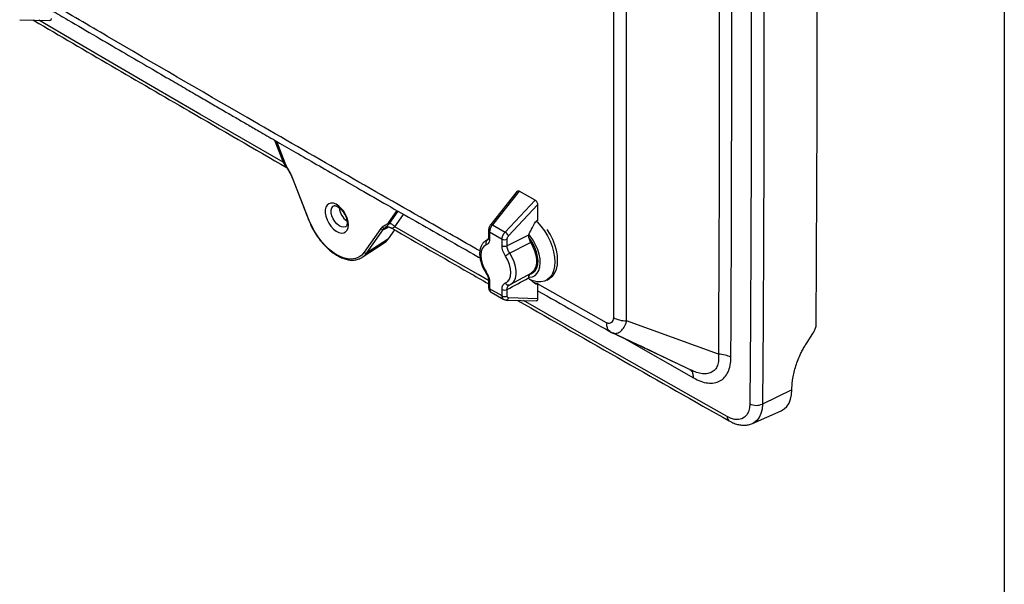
# Model space of a CAD drawing. Header units: inches. Extents: x 2 to 86, y 2 to 66.
# Tile 32 of 36: x 70.2 to 86, y 40.8 to 49.9. Entities that reach past the tile are written whole.
import ezdxf

# ---------------------------------------------------------------- set-up
doc = ezdxf.new("R2010")
doc.units = ezdxf.units.IN
doc.header["$LTSCALE"] = 8
doc.header["$MEASUREMENT"] = 0
doc.layers.add('TEXT', color=140, linetype='Continuous', lineweight=25)

msp = doc.modelspace()

# ---------------------------------------------------------------- linework, layer by layer
for p, q in [((70.247, 49.878), (70.727, 49.864)), ((74.322, 47.951), (74.46, 47.595)), ((74.351, 47.934), (74.488, 47.582)), ((74.495, 47.581), (74.359, 47.93)), ((74.585, 47.399), (74.607, 47.349)), ((74.607, 47.349), (74.873, 46.664)), ((74.88, 46.663), (74.614, 47.347)), ((78.207, 47.131), (77.783, 46.598)), ((78.24, 47.134), (77.81, 46.594)), ((78.493, 46.988), (78.24, 47.134)), ((78.012, 46.477), (78.493, 46.988)), ((76.282, 46.823), (76.145, 46.628)), ((76.165, 46.615), (76.303, 46.811)), ((78.07, 46.419), (78.533, 46.912)), ((78.533, 46.912), (78.533, 46.662)), ((76.25, 46.562), (76.39, 46.761)), ((76.025, 46.533), (75.76, 46.155)), ((75.8, 46.145), (76.066, 46.523)), ((76.138, 46.552), (76.143, 46.555)), ((76.15, 46.372), (76.248, 46.512)), ((76.17, 46.552), (76.198, 46.541)), ((77.748, 46.504), (77.748, 46.4)), ((77.766, 46.48), (77.766, 46.376)), ((77.766, 46.48), (77.965, 46.365)), ((77.81, 46.594), (78.012, 46.477)), ((76.15, 46.372), (75.8, 46.145)), ((77.725, 46.348), (77.702, 46.337)), ((77.739, 46.36), (77.703, 46.338)), ((77.737, 46.356), (77.725, 46.348)), ((77.725, 46.348), (77.737, 46.356)), ((77.965, 46.261), (77.965, 46.365)), ((78.046, 46.26), (78.046, 46.364)), ((78.386, 46.431), (78.386, 46.426)), ((75.728, 46.074), (76.079, 46.303)), ((75.728, 46.074), (75.738, 46.081)), ((78.434, 45.824), (78.502, 45.865)), ((77.748, 45.699), (77.748, 45.595)), ((78.104, 45.642), (78.429, 45.821)), ((78.386, 45.743), (78.386, 45.738)), ((78.679, 45.71), (78.723, 45.736)), ((77.766, 45.674), (77.766, 45.571)), ((77.965, 45.456), (77.766, 45.571)), ((77.965, 45.456), (77.965, 45.559)), ((78.046, 45.454), (78.046, 45.558)), ((78.076, 45.629), (78.078, 45.631)), ((78.083, 45.632), (78.098, 45.64)), ((78.1, 45.64), (78.104, 45.642)), ((78.533, 45.66), (78.533, 45.41)), ((79.634, 45.025), (78.533, 45.65)), ((77.789, 45.517), (77.991, 45.401)), ((78.029, 45.39), (78.509, 45.375)), ((78.533, 45.41), (78.07, 45.424)), ((81.425, 44.524), (79.958, 45.056)), ((79.695, 44.883), (79.714, 44.872)), ((80.911, 44.307), (79.714, 44.872)), ((79.924, 44.773), (81.028, 44.143)), ((82.602, 43.952), (82.131, 43.724)), ((82.602, 43.952), (82.602, 43.954)), ((81.972, 43.415), (82.431, 43.618))]:
    msp.add_line(p, q)
at = {"flags": 128}
for points in [[(81.928, 54.316), (81.938, 52.988), (81.945, 51.66), (81.949, 50.335), (81.95, 49.011), (81.949, 47.688), (81.945, 46.367), (81.938, 45.048), (81.928, 43.731)], [(82.131, 54.312), (82.141, 52.983), (82.147, 51.656), (82.152, 50.33), (82.153, 49.006), (82.152, 47.683), (82.147, 46.362), (82.141, 45.042), (82.131, 43.724)], [(82.985, 53.891), (82.992, 52.771), (82.997, 51.652), (82.999, 50.533), (83, 49.416), (82.999, 48.3), (82.997, 47.185), (82.992, 46.072), (82.985, 44.959)], [(74.46, 47.595), (73.795, 47.98), (73.131, 48.366), (72.466, 48.752), (71.801, 49.14), (71.136, 49.528), (70.553, 49.869)], [(75.506, 46.595), (75.501, 46.647), (75.486, 46.703), (75.462, 46.758), (75.431, 46.811), (75.393, 46.857), (75.352, 46.895), (75.309, 46.923), (75.266, 46.939), (75.227, 46.942), (75.192, 46.932), (75.164, 46.91), (75.145, 46.877), (75.135, 46.834), (75.135, 46.784), (75.145, 46.73), (75.164, 46.674), (75.192, 46.62), (75.227, 46.57), (75.266, 46.527), (75.309, 46.494), (75.352, 46.472), (75.393, 46.462), (75.431, 46.466), (75.462, 46.482), (75.486, 46.51), (75.501, 46.548), (75.506, 46.595)], [(75.466, 46.564), (75.461, 46.561), (75.431, 46.554), (75.396, 46.56), (75.359, 46.578), (75.322, 46.608), (75.289, 46.647), (75.262, 46.692), (75.243, 46.74), (75.233, 46.787), (75.233, 46.83), (75.243, 46.865), (75.262, 46.891), (75.274, 46.899)], [(74.88, 46.663), (74.876, 46.663), (74.874, 46.663), (74.873, 46.664), (74.873, 46.664)], [(75.76, 46.155), (75.72, 46.11), (75.673, 46.076), (75.618, 46.055), (75.558, 46.046), (75.494, 46.051), (75.425, 46.067), (75.355, 46.096), (75.284, 46.137), (75.214, 46.189), (75.146, 46.251), (75.081, 46.322), (75.021, 46.4), (74.967, 46.484), (74.919, 46.572), (74.88, 46.663)], [(78.512, 46.655), (78.526, 46.641), (78.586, 46.573), (78.641, 46.498), (78.69, 46.417), (78.732, 46.333), (78.765, 46.247), (78.789, 46.162), (78.804, 46.078), (78.809, 45.999), (78.804, 45.925), (78.789, 45.859), (78.765, 45.801), (78.732, 45.754), (78.69, 45.717), (78.642, 45.693), (78.587, 45.682), (78.527, 45.683), (78.463, 45.697), (78.402, 45.721)], [(78.533, 46.662), (78.517, 46.654), (78.504, 46.647)], [(77.748, 45.701), (77.58, 45.797), (76.915, 46.179), (76.25, 46.562)], [(77.81, 46.594), (77.802, 46.597), (77.795, 46.6), (77.79, 46.6), (77.785, 46.6), (77.783, 46.598)], [(78.723, 45.736), (78.735, 45.743), (78.776, 45.779), (78.81, 45.827), (78.834, 45.884), (78.849, 45.951), (78.854, 46.024), (78.849, 46.104), (78.834, 46.188), (78.809, 46.273), (78.776, 46.359), (78.735, 46.443), (78.688, 46.52)], [(76.079, 46.303), (76.11, 46.326), (76.15, 46.372)], [(78.45, 45.763), (78.492, 45.785), (78.526, 45.819), (78.552, 45.865), (78.569, 45.92), (78.575, 45.983), (78.572, 46.052), (78.558, 46.125), (78.535, 46.2), (78.502, 46.275), (78.462, 46.347), (78.415, 46.414), (78.392, 46.442)], [(78.41, 45.802), (78.428, 45.807), (78.468, 45.828), (78.5, 45.862), (78.523, 45.906), (78.537, 45.96), (78.54, 46.022), (78.534, 46.089), (78.517, 46.159), (78.491, 46.23), (78.457, 46.3), (78.415, 46.366), (78.395, 46.392)], [(77.71, 46.272), (77.674, 46.249), (77.646, 46.213), (77.629, 46.165), (77.623, 46.108), (77.629, 46.043), (77.646, 45.976), (77.674, 45.908), (77.71, 45.842)], [(78.423, 46.31), (78.458, 46.244), (78.486, 46.176), (78.506, 46.107), (78.515, 46.041), (78.515, 45.98), (78.506, 45.925), (78.486, 45.878), (78.458, 45.842), (78.429, 45.821)], [(75.738, 46.081), (75.759, 46.098), (75.8, 46.145)], [(78.02, 45.663), (78.057, 45.686), (78.084, 45.723), (78.102, 45.771), (78.107, 45.828), (78.102, 45.892), (78.084, 45.96), (78.057, 46.028), (78.02, 46.093)], [(78.104, 45.642), (78.127, 45.658), (78.157, 45.693), (78.178, 45.74), (78.189, 45.796), (78.189, 45.86), (78.178, 45.929), (78.157, 46), (78.127, 46.071), (78.088, 46.139)], [(77.71, 45.842), (77.706, 45.839), (77.703, 45.836), (77.702, 45.834), (77.703, 45.834)], [(78.39, 45.754), (78.401, 45.754), (78.45, 45.763)], [(78.462, 45.677), (78.493, 45.667), (78.533, 45.66)], [(78.504, 45.644), (78.52, 45.653), (78.533, 45.66)], [(81.568, 43.523), (80.903, 43.9), (80.239, 44.278), (79.574, 44.657), (78.909, 45.036), (78.305, 45.382)], [(82.855, 44.727), (82.901, 44.797), (82.936, 44.852)], [(82.431, 43.618), (82.478, 43.646), (82.521, 43.687), (82.556, 43.739), (82.581, 43.802), (82.597, 43.873), (82.602, 43.952)], [(81.928, 43.731), (81.922, 43.662), (81.906, 43.602), (81.879, 43.552), (81.843, 43.514), (81.799, 43.488), (81.748, 43.476), (81.691, 43.478), (81.63, 43.494), (81.568, 43.523)], [(82.131, 43.724), (82.125, 43.644), (82.107, 43.573), (82.079, 43.512), (82.041, 43.462), (81.993, 43.426), (81.972, 43.415)]]:
    msp.add_lwpolyline(points, dxfattribs=at)
for centre, radius, start, end in [((75.65, 46.893), 0.291, 185.271, 234.7592), ((77.777, 46.506), 0.0285, 184.187, 247.0461), ((77.895, 46.301), 0.212, 34.0155, 56.2779), ((77.76, 46.302), 0.0581, 127.4848, 211.2235), ((77.777, 46.403), 0.0285, 184.2836, 247.0366), ((78.007, 46.446), 0.0915, 242.745, 295.419), ((78.007, 46.342), 0.0915, 242.745, 295.419), ((75.786, 46.174), 0.0322, 215.6956, 296.4225), ((78.403, 45.595), 0.628, 120.062, 127.501), ((77.777, 45.701), 0.0285, 184.1366, 247.0511), ((77.777, 45.597), 0.0285, 184.2836, 247.0366), ((78.007, 45.641), 0.0915, 242.7449, 295.419), ((78.068, 45.682), 0.0513, 201.1846, 292.7667), ((78.007, 45.537), 0.0915, 242.745, 295.419), ((78.026, 45.436), 0.0456, 273.0578, 344.8845), ((82.036, 43.935), 0.231, 242.2498, 294.2028), ((81.643, 43.516), 0.0756, 174.5519, 235.1239)]:
    msp.add_arc(centre, radius, start, end)
for points, knots in [([(81.425, 53.973), (81.425, 53.924), (81.425, 53.875), (81.426, 53.776), (81.426, 53.726), (81.427, 53.578), (81.428, 53.48), (81.429, 53.184), (81.43, 52.986), (81.433, 52.394), (81.435, 52), (81.438, 50.817), (81.44, 50.029), (81.44, 48.454), (81.438, 47.667), (81.435, 46.488), (81.433, 46.095), (81.43, 45.506), (81.429, 45.309), (81.428, 45.015), (81.427, 44.917), (81.426, 44.77), (81.426, 44.72), (81.425, 44.622), (81.425, 44.573), (81.425, 44.524)], [0, 0, 0, 0, 0.015625, 0.015625, 0.03125, 0.03125, 0.0625, 0.0625, 0.125, 0.125, 0.25, 0.25, 0.5, 0.5, 0.75, 0.75, 0.875, 0.875, 0.9375, 0.9375, 0.96875, 0.96875, 0.984375, 0.984375, 1, 1, 1, 1]), ([(81.626, 44.473), (81.627, 44.669), (81.628, 44.865), (81.63, 45.258), (81.631, 45.454), (81.633, 46.044), (81.635, 46.437), (81.638, 47.616), (81.639, 48.403), (81.639, 49.978), (81.638, 50.766), (81.635, 51.95), (81.633, 52.344), (81.631, 52.936), (81.63, 53.134), (81.628, 53.529), (81.627, 53.726), (81.626, 53.924)], [0, 0, 0, 0, 0.0625, 0.0625, 0.125, 0.125, 0.25, 0.25, 0.5, 0.5, 0.75, 0.75, 0.875, 0.875, 0.9375, 0.9375, 1, 1, 1, 1]), ([(79.746, 53.554), (79.746, 53.378), (79.746, 53.202), (79.746, 52.85), (79.746, 52.674), (79.747, 52.146), (79.747, 51.09), (79.747, 50.034), (79.747, 48.627), (79.747, 47.923), (79.747, 46.867), (79.747, 46.515), (79.746, 45.988), (79.746, 45.812), (79.746, 45.46), (79.746, 45.284), (79.746, 45.108)], [0, 0, 0, 0, 0.0625, 0.0625, 0.125, 0.125, 0.25, 0.5, 0.5, 0.75, 0.75, 0.875, 0.875, 0.9375, 0.9375, 1, 1, 1, 1]), ([(79.958, 45.056), (79.958, 45.078), (79.958, 45.1), (79.958, 45.144), (79.958, 45.166), (79.958, 45.232), (79.958, 45.276), (79.958, 45.408), (79.958, 45.495), (79.958, 45.759), (79.958, 45.935), (79.958, 46.463), (79.957, 46.815), (79.957, 47.87), (79.957, 48.574), (79.957, 49.982), (79.957, 50.686), (79.957, 51.742), (79.958, 52.094), (79.958, 52.621), (79.958, 52.797), (79.958, 53.061), (79.958, 53.149), (79.958, 53.281), (79.958, 53.325), (79.958, 53.391), (79.958, 53.413), (79.958, 53.457), (79.958, 53.479), (79.958, 53.502)], [0, 0, 0, 0, 0.007812, 0.007812, 0.015625, 0.015625, 0.03125, 0.03125, 0.0625, 0.0625, 0.125, 0.125, 0.25, 0.25, 0.5, 0.5, 0.75, 0.75, 0.875, 0.875, 0.9375, 0.9375, 0.96875, 0.96875, 0.984375, 0.984375, 0.992187, 0.992187, 1, 1, 1, 1]), ([(77.609, 46.176), (77.323, 46.338), (76.075, 47.046), (74.09, 48.191), (72.092, 49.351), (71.051, 49.963), (70.751, 50.139)], [0, 0, 0, 0, 0.123881, 0.540502, 0.867847, 1, 1, 1, 1]), ([(70.751, 50.031), (70.842, 49.978), (71.082, 49.837), (71.463, 49.614), (71.882, 49.369), (72.27, 49.142), (72.603, 48.948), (72.887, 48.783), (73.124, 48.645), (73.342, 48.519), (73.54, 48.404), (73.721, 48.299), (73.896, 48.198), (74.098, 48.08), (74.344, 47.939), (74.637, 47.769), (74.963, 47.581), (75.321, 47.375), (75.713, 47.15), (76.137, 46.906), (76.58, 46.653), (77.04, 46.39), (77.383, 46.194), (77.577, 46.083), (77.612, 46.063)], [0, 0, 0, 0, 0.039869, 0.106023, 0.167477, 0.224232, 0.276289, 0.313894, 0.348598, 0.380401, 0.409303, 0.435304, 0.45942, 0.485962, 0.523955, 0.566667, 0.614097, 0.666246, 0.723113, 0.784698, 0.851002, 0.915925, 0.984814, 1, 1, 1, 1]), ([(70.462, 49.872), (70.467, 49.869), (71.298, 49.381), (72.653, 48.592), (74.002, 47.81), (74.525, 47.507)], [0, 0, 0, 0, 0.003714, 0.613791, 1, 1, 1, 1]), ([(70.751, 49.898), (70.751, 49.891), (70.749, 49.876), (70.739, 49.865), (70.73, 49.864), (70.727, 49.864)], [0, 0, 0, 0, 0.377482, 0.768422, 1, 1, 1, 1]), ([(74.488, 47.589), (74.488, 47.589), (74.488, 47.591), (74.484, 47.593), (74.475, 47.596), (74.465, 47.595), (74.46, 47.595)], [0, 0, 0, 0, 0.018984, 0.34599, 0.672995, 1, 1, 1, 1]), ([(74.46, 47.595), (74.475, 47.57), (74.491, 47.543), (74.515, 47.525), (74.517, 47.524)], [0, 0, 0, 0, 0.924788, 1, 1, 1, 1]), ([(74.488, 47.582), (74.502, 47.552), (74.532, 47.49), (74.566, 47.43), (74.585, 47.399)], [0, 0, 0, 0, 0.47425, 1, 1, 1, 1]), ([(74.59, 47.4), (74.575, 47.431), (74.557, 47.46), (74.523, 47.519), (74.507, 47.549), (74.495, 47.581)], [0, 0, 0, 0, 0.5, 0.5, 1, 1, 1, 1]), ([(74.585, 47.399), (74.585, 47.399), (74.585, 47.399), (74.588, 47.4), (74.59, 47.4)], [0, 0, 0, 0, 0.440359, 1, 1, 1, 1]), ([(74.614, 47.347), (74.613, 47.347), (74.611, 47.347), (74.608, 47.348), (74.607, 47.348), (74.607, 47.349), (74.607, 47.349)], [0, 0, 0, 0, 0.319368, 0.638736, 0.958103, 1, 1, 1, 1]), ([(78.207, 47.129), (78.209, 47.132), (78.214, 47.139), (78.226, 47.14), (78.236, 47.136), (78.24, 47.134)], [0, 0, 0, 0, 0.292683, 0.662927, 1, 1, 1, 1]), ([(78.493, 46.988), (78.497, 46.985), (78.503, 46.981), (78.513, 46.97), (78.517, 46.963), (78.525, 46.948), (78.528, 46.941), (78.532, 46.925), (78.533, 46.918), (78.533, 46.912)], [0, 0, 0, 0, 0.25, 0.25, 0.5, 0.5, 0.75, 0.75, 1, 1, 1, 1]), ([(75.274, 46.898), (75.276, 46.899), (75.28, 46.902), (75.297, 46.901), (75.322, 46.893), (75.353, 46.874), (75.384, 46.847), (75.415, 46.812), (75.442, 46.771), (75.464, 46.726), (75.479, 46.682), (75.486, 46.641), (75.486, 46.606), (75.48, 46.581), (75.472, 46.568), (75.468, 46.565), (75.466, 46.564)], [0, 0, 0, 0, 0.074176, 0.141911, 0.214603, 0.284893, 0.355708, 0.427843, 0.500993, 0.574538, 0.647685, 0.719688, 0.790085, 0.859113, 0.928576, 1, 1, 1, 1]), ([(74.873, 46.664), (74.879, 46.649), (74.897, 46.604), (74.933, 46.531), (74.981, 46.448), (75.036, 46.368), (75.095, 46.295), (75.159, 46.228), (75.225, 46.169), (75.294, 46.12), (75.364, 46.08), (75.433, 46.051), (75.502, 46.033), (75.568, 46.027), (75.63, 46.032), (75.687, 46.051), (75.723, 46.068), (75.739, 46.081), (75.739, 46.082)], [0, 0, 0, 0, 0.036257, 0.105, 0.17376, 0.24253, 0.31133, 0.380188, 0.449132, 0.518184, 0.587357, 0.65663, 0.725881, 0.794864, 0.863236, 0.930713, 0.997353, 1, 1, 1, 1]), ([(78.386, 46.431), (78.401, 46.458), (78.417, 46.489), (78.456, 46.559), (78.478, 46.599), (78.504, 46.647)], [0, 0, 0, 0, 0.5, 0.5, 1, 1, 1, 1]), ([(76.066, 46.523), (76.06, 46.519), (76.053, 46.518), (76.038, 46.522), (76.03, 46.527), (76.025, 46.533)], [0, 0, 0, 0, 0.5, 0.5, 1, 1, 1, 1]), ([(76.145, 46.628), (76.133, 46.611), (76.116, 46.599), (76.083, 46.579), (76.065, 46.57), (76.049, 46.558)], [0, 0, 0, 0, 0.5, 0.5, 1, 1, 1, 1]), ([(76.083, 46.543), (76.095, 46.554), (76.108, 46.562), (76.137, 46.584), (76.152, 46.597), (76.165, 46.615)], [0, 0, 0, 0, 0.5, 0.5, 1, 1, 1, 1]), ([(76.199, 46.54), (76.181, 46.55), (76.162, 46.556), (76.122, 46.557), (76.101, 46.552), (76.083, 46.543)], [0, 0, 0, 0, 0.5, 0.5, 1, 1, 1, 1]), ([(76.25, 46.562), (76.239, 46.575), (76.226, 46.586), (76.197, 46.605), (76.181, 46.611), (76.165, 46.615)], [0, 0, 0, 0, 0.5, 0.5, 1, 1, 1, 1]), ([(76.199, 46.54), (76.61, 46.303), (77.126, 46.006), (77.643, 45.711), (77.748, 45.65)], [0, 0, 0, 0, 0.7960435, 1, 1, 1, 1]), ([(77.783, 46.598), (77.778, 46.591), (77.768, 46.578), (77.757, 46.554), (77.75, 46.528), (77.749, 46.512), (77.748, 46.504)], [0, 0, 0, 0, 0.2441269, 0.4922131, 0.7441999, 1, 1, 1, 1]), ([(77.81, 46.594), (77.809, 46.592), (77.806, 46.589), (77.802, 46.583), (77.798, 46.578), (77.795, 46.572), (77.791, 46.566), (77.788, 46.561), (77.785, 46.555), (77.782, 46.549), (77.78, 46.543), (77.777, 46.538), (77.775, 46.532), (77.773, 46.526), (77.772, 46.521), (77.77, 46.515), (77.769, 46.51), (77.768, 46.504), (77.767, 46.499), (77.766, 46.494), (77.766, 46.489), (77.766, 46.485), (77.766, 46.482), (77.766, 46.48)], [0, 0, 0, 0, 0.053078, 0.10561, 0.157596, 0.209035, 0.259929, 0.310276, 0.360078, 0.409333, 0.458043, 0.506207, 0.553825, 0.600897, 0.647423, 0.693404, 0.73884, 0.78373, 0.828074, 0.871873, 0.915127, 0.957836, 1, 1, 1, 1]), ([(77.965, 46.365), (77.965, 46.367), (77.965, 46.371), (77.965, 46.377), (77.966, 46.383), (77.967, 46.39), (77.969, 46.396), (77.971, 46.403), (77.973, 46.409), (77.975, 46.416), (77.978, 46.424), (77.983, 46.434), (77.989, 46.445), (77.996, 46.456), (78.003, 46.467), (78.009, 46.474), (78.012, 46.477)], [0, 0, 0, 0, 0.054255, 0.108836, 0.163743, 0.218976, 0.274537, 0.330424, 0.386638, 0.443178, 0.500047, 0.591913, 0.687841, 0.787832, 0.891885, 1, 1, 1, 1]), ([(77.702, 46.337), (77.69, 46.328), (77.665, 46.311), (77.638, 46.273), (77.618, 46.227), (77.607, 46.175), (77.604, 46.116), (77.612, 46.053), (77.628, 45.988), (77.653, 45.922), (77.679, 45.871), (77.697, 45.843), (77.702, 45.834)], [0, 0, 0, 0, 0.093623, 0.192502, 0.293558, 0.39886, 0.508083, 0.619316, 0.73069, 0.841692, 0.952421, 1, 1, 1, 1]), ([(77.766, 46.376), (77.766, 46.364), (77.764, 46.352), (77.76, 46.329), (77.756, 46.319), (77.746, 46.3), (77.74, 46.293), (77.726, 46.28), (77.719, 46.275), (77.71, 46.272)], [0, 0, 0, 0, 0.25, 0.25, 0.5, 0.5, 0.75, 0.75, 1, 1, 1, 1]), ([(77.748, 46.401), (77.747, 46.389), (77.745, 46.365), (77.74, 46.358), (77.737, 46.355)], [0, 0, 0, 0, 0.482649, 1, 1, 1, 1]), ([(78.046, 46.364), (78.046, 46.368), (78.047, 46.373), (78.049, 46.383), (78.05, 46.388), (78.055, 46.397), (78.057, 46.402), (78.063, 46.411), (78.067, 46.415), (78.07, 46.419)], [0, 0, 0, 0, 0.25, 0.25, 0.5, 0.5, 0.75, 0.75, 1, 1, 1, 1]), ([(78.386, 46.426), (78.386, 46.409), (78.39, 46.389), (78.402, 46.349), (78.412, 46.328), (78.423, 46.31)], [0, 0, 0, 0, 0.5, 0.5, 1, 1, 1, 1]), ([(78.02, 46.093), (78.012, 46.106), (78.004, 46.12), (77.99, 46.148), (77.984, 46.163), (77.975, 46.193), (77.971, 46.207), (77.966, 46.235), (77.965, 46.249), (77.965, 46.261)], [0, 0, 0, 0, 0.25, 0.25, 0.5, 0.5, 0.75, 0.75, 1, 1, 1, 1]), ([(78.088, 46.139), (78.075, 46.158), (78.064, 46.179), (78.05, 46.22), (78.046, 46.241), (78.046, 46.26)], [0, 0, 0, 0, 0.5, 0.5, 1, 1, 1, 1]), ([(77.71, 45.842), (77.719, 45.829), (77.726, 45.816), (77.74, 45.787), (77.746, 45.773), (77.756, 45.743), (77.76, 45.728), (77.764, 45.7), (77.766, 45.687), (77.766, 45.674)], [0, 0, 0, 0, 0.25, 0.25, 0.5, 0.5, 0.75, 0.75, 1, 1, 1, 1]), ([(77.702, 45.834), (77.709, 45.823), (77.723, 45.8), (77.737, 45.764), (77.747, 45.73), (77.748, 45.709), (77.748, 45.699)], [0, 0, 0, 0, 0.254001, 0.505354, 0.754028, 1, 1, 1, 1]), ([(78.415, 45.809), (78.407, 45.802), (78.39, 45.788), (78.388, 45.758), (78.386, 45.743)], [0, 0, 0, 0, 0.487898, 1, 1, 1, 1]), ([(78.504, 45.644), (78.478, 45.664), (78.456, 45.682), (78.417, 45.713), (78.401, 45.726), (78.386, 45.738)], [0, 0, 0, 0, 0.5, 0.5, 1, 1, 1, 1]), ([(77.748, 45.595), (77.749, 45.587), (77.75, 45.571), (77.758, 45.549), (77.772, 45.529), (77.785, 45.52), (77.792, 45.516)], [0, 0, 0, 0, 0.231144, 0.477998, 0.736394, 1, 1, 1, 1]), ([(77.766, 45.571), (77.766, 45.562), (77.767, 45.545), (77.776, 45.527), (77.785, 45.52), (77.79, 45.517)], [0, 0, 0, 0, 0.347648, 0.704561, 1, 1, 1, 1]), ([(77.965, 45.559), (77.965, 45.572), (77.966, 45.584), (77.971, 45.606), (77.975, 45.617), (77.984, 45.635), (77.99, 45.643), (78.004, 45.656), (78.012, 45.66), (78.02, 45.663)], [0, 0, 0, 0, 0.25, 0.25, 0.5, 0.5, 0.75, 0.75, 1, 1, 1, 1]), ([(78.046, 45.558), (78.046, 45.577), (78.05, 45.594), (78.064, 45.62), (78.075, 45.63), (78.088, 45.635)], [0, 0, 0, 0, 0.5, 0.5, 1, 1, 1, 1]), ([(78.533, 45.54), (78.536, 45.538), (78.726, 45.43), (79.112, 45.212), (79.494, 44.995), (79.691, 44.885)], [0, 0, 0, 0, 0.0080214, 0.4921516, 1, 1, 1, 1]), ([(77.991, 45.401), (77.986, 45.404), (77.975, 45.412), (77.967, 45.432), (77.965, 45.448), (77.965, 45.456)], [0, 0, 0, 0, 0.348507, 0.684276, 1, 1, 1, 1]), ([(77.989, 45.402), (77.995, 45.399), (78.007, 45.392), (78.022, 45.391), (78.029, 45.39)], [0, 0, 0, 0, 0.499827, 1, 1, 1, 1]), ([(78.07, 45.424), (78.067, 45.424), (78.063, 45.425), (78.057, 45.427), (78.055, 45.43), (78.05, 45.435), (78.049, 45.438), (78.047, 45.446), (78.046, 45.45), (78.046, 45.454)], [0, 0, 0, 0, 0.25, 0.25, 0.5, 0.5, 0.75, 0.75, 1, 1, 1, 1]), ([(78.213, 45.384), (78.779, 45.06), (79.908, 44.414), (81.037, 43.773), (81.6, 43.454)], [0, 0, 0, 0, 0.501255, 1, 1, 1, 1]), ([(78.533, 45.41), (78.533, 45.403), (78.531, 45.388), (78.521, 45.377), (78.512, 45.376), (78.508, 45.376)], [0, 0, 0, 0, 0.377482, 0.768422, 1, 1, 1, 1]), ([(79.746, 45.108), (79.746, 45.091), (79.743, 45.075), (79.731, 45.048), (79.723, 45.038), (79.703, 45.022), (79.691, 45.017), (79.671, 45.015), (79.664, 45.016), (79.653, 45.018), (79.649, 45.019), (79.642, 45.021), (79.638, 45.023), (79.634, 45.025)], [0, 0, 0, 0, 0.25, 0.25, 0.5, 0.5, 0.75, 0.75, 0.875, 0.875, 0.9375, 0.9375, 1, 1, 1, 1]), ([(79.714, 44.872), (79.717, 44.87), (79.72, 44.868), (79.725, 44.866), (79.727, 44.865), (79.734, 44.862), (79.738, 44.861), (79.75, 44.858), (79.758, 44.857), (79.772, 44.856), (79.778, 44.856), (79.791, 44.857), (79.797, 44.859), (79.815, 44.863), (79.826, 44.867), (79.848, 44.879), (79.858, 44.885), (79.876, 44.902), (79.885, 44.911), (79.902, 44.931), (79.91, 44.943), (79.925, 44.969), (79.932, 44.983), (79.945, 45.016), (79.952, 45.034), (79.958, 45.056)], [0, 0, 0, 0, 0.015625, 0.015625, 0.03125, 0.03125, 0.0625, 0.0625, 0.125, 0.125, 0.1875, 0.1875, 0.25, 0.25, 0.375, 0.375, 0.5, 0.5, 0.625, 0.625, 0.75, 0.75, 0.875, 0.875, 1, 1, 1, 1]), ([(79.634, 45.025), (79.635, 45.005), (79.638, 44.964), (79.657, 44.914), (79.681, 44.897), (79.694, 44.889)], [0, 0, 0, 0, 0.335618, 0.671212, 1, 1, 1, 1]), ([(82.936, 44.852), (82.938, 44.854), (82.942, 44.86), (82.947, 44.869), (82.952, 44.877), (82.956, 44.886), (82.961, 44.895), (82.966, 44.906), (82.971, 44.918), (82.976, 44.932), (82.981, 44.945), (82.984, 44.955), (82.985, 44.959)], [0, 0, 0, 0, 0.081464, 0.163055, 0.244908, 0.327156, 0.409929, 0.493357, 0.620423, 0.746887, 0.873247, 1, 1, 1, 1]), ([(79.691, 44.885), (79.7, 44.88), (79.717, 44.872), (79.745, 44.862), (79.762, 44.858), (79.77, 44.856)], [0, 0, 0, 0, 0.407481, 0.717357, 1, 1, 1, 1]), ([(79.749, 44.858), (79.839, 44.816), (80.041, 44.722), (80.358, 44.572), (80.695, 44.41), (80.919, 44.303), (81.029, 44.25)], [0, 0, 0, 0, 0.206276, 0.460729, 0.736063, 1, 1, 1, 1]), ([(82.602, 43.954), (82.602, 43.959), (82.602, 43.97), (82.602, 43.986), (82.603, 44.002), (82.604, 44.019), (82.605, 44.035), (82.606, 44.052), (82.607, 44.068), (82.609, 44.085), (82.611, 44.102), (82.614, 44.119), (82.621, 44.163), (82.635, 44.235), (82.664, 44.336), (82.701, 44.437), (82.736, 44.515), (82.763, 44.57), (82.78, 44.602), (82.798, 44.634), (82.816, 44.665), (82.835, 44.696), (82.848, 44.717), (82.855, 44.727)], [0, 0, 0, 0, 0.022323, 0.044623, 0.066909, 0.089187, 0.111465, 0.133751, 0.156051, 0.178373, 0.200724, 0.223112, 0.245544, 0.372106, 0.499094, 0.625969, 0.753123, 0.794308, 0.835416, 0.876493, 0.917586, 0.95874, 1, 1, 1, 1]), ([(81.425, 44.524), (81.428, 44.491), (81.434, 44.424), (81.414, 44.339), (81.374, 44.271), (81.314, 44.226), (81.238, 44.205), (81.149, 44.21), (81.07, 44.231), (81.02, 44.255), (81.004, 44.263)], [0, 0, 0, 0, 0.133599, 0.267616, 0.401588, 0.535398, 0.66929, 0.802925, 0.93664, 1, 1, 1, 1]), ([(81.028, 44.143), (81.067, 44.121), (81.106, 44.103), (81.182, 44.075), (81.219, 44.066), (81.327, 44.053), (81.394, 44.064), (81.477, 44.109), (81.502, 44.128), (81.546, 44.177), (81.565, 44.206), (81.595, 44.271), (81.606, 44.307), (81.622, 44.386), (81.626, 44.428), (81.626, 44.473)], [0, 0, 0, 0, 0.125, 0.125, 0.25, 0.25, 0.5, 0.5, 0.625, 0.625, 0.75, 0.75, 0.875, 0.875, 1, 1, 1, 1]), ([(81.626, 44.473), (81.599, 44.488), (81.568, 44.501), (81.499, 44.518), (81.462, 44.523), (81.425, 44.524)], [0, 0, 0, 0, 0.5, 0.5, 1, 1, 1, 1]), ([(81.028, 44.143), (81.027, 44.162), (81.024, 44.2), (81.006, 44.248), (80.982, 44.264), (80.97, 44.272)], [0, 0, 0, 0, 0.3341328, 0.6681447, 1, 1, 1, 1]), ([(81.6, 43.454), (81.613, 43.446), (81.651, 43.426), (81.711, 43.403), (81.78, 43.388), (81.845, 43.384), (81.909, 43.393), (81.952, 43.403), (81.971, 43.414), (81.971, 43.414)], [0, 0, 0, 0, 0.108943, 0.308918, 0.486343, 0.656873, 0.821479, 0.99852, 1, 1, 1, 1])]:
    msp.add_open_spline(points, degree=3, knots=knots)
for points in [[(74.495, 47.581), (74.49, 47.58), (74.487, 47.581), (74.488, 47.583)], [(74.614, 47.347), (74.607, 47.365), (74.599, 47.383), (74.59, 47.4)], [(76.049, 46.558), (76.041, 46.551), (76.032, 46.543), (76.025, 46.533)], [(76.049, 46.558), (76.053, 46.552), (76.065, 46.542), (76.078, 46.541), (76.083, 46.543)], [(76.066, 46.523), (76.081, 46.523), (76.105, 46.532), (76.138, 46.552)], [(76.066, 46.523), (76.071, 46.531), (76.077, 46.537), (76.083, 46.543)], [(76.145, 46.628), (76.15, 46.622), (76.157, 46.617), (76.165, 46.615)], [(76.199, 46.54), (76.202, 46.539), (76.221, 46.547), (76.25, 46.562)], [(78.386, 46.426), (78.275, 46.372), (78.161, 46.316), (78.046, 46.26)], [(78.423, 46.31), (78.313, 46.254), (78.201, 46.197), (78.088, 46.139)], [(78.046, 45.558), (78.161, 45.62), (78.275, 45.682), (78.386, 45.743)], [(79.746, 45.108), (79.802, 45.076), (79.88, 45.057), (79.958, 45.056)]]:
    msp.add_open_spline(points, degree=3)
at = {"layer": 'TEXT'}
msp.add_line((86, 66), (86, 2), dxfattribs=at)

doc.saveas('drawing.dxf')
